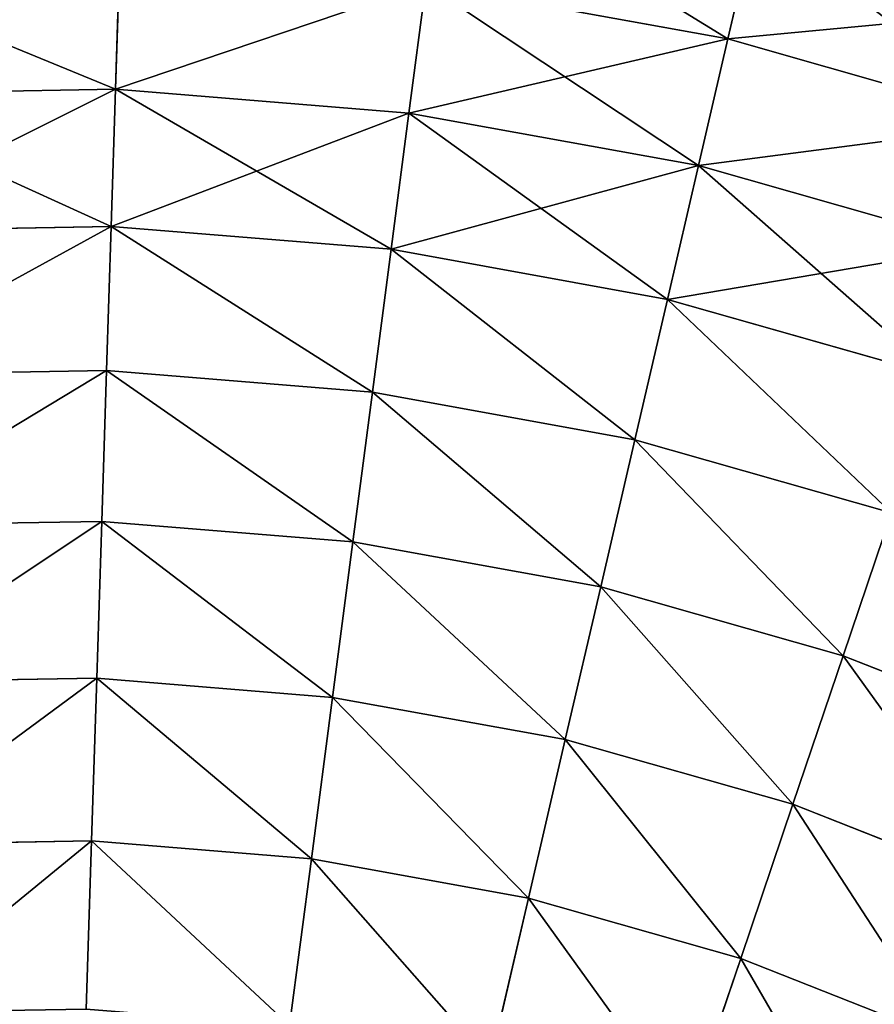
# Model space of a CAD drawing. Extents: x 5 to 965, y 4 to 104.
# Tile 127 of 256: x 55 to 66, y 79 to 91. Entities that reach past the tile are written whole.
import ezdxf

# ---------------------------------------------------------------- set-up
doc = ezdxf.new("R2010")
doc.units = 0
doc.layers.get('0').update_dxf_attribs({"color": 13, "linetype": 'CONTINUOUS'})

# ---------------------------------------------------------------- blocks, each defined once
blk = doc.blocks.new('COMPONENT_4')
for p, q in [((58.717, 87.609, 18.22), (59.059, 89.082, 20.155)), ((59.059, 89.082, 79.725), (58.717, 87.609, 81.659)), ((51.156, 86.988, 16.362), (51.207, 88.592, 18.22)), ((51.207, 88.592, 81.659), (51.156, 86.988, 83.518)), ((54.778, 86.694, 16.362), (54.986, 88.285, 18.22)), ((54.778, 86.694, 83.518), (54.986, 88.285, 81.659)), ((58.717, 87.609, 18.22), (54.986, 88.285, 18.22)), ((58.717, 87.609, 81.659), (54.986, 88.285, 81.659)), ((58.354, 86.046, 16.362), (58.717, 87.609, 18.22)), ((58.717, 87.609, 81.659), (58.354, 86.046, 83.518)), ((62.364, 86.571, 18.22), (58.717, 87.609, 18.22)), ((62.364, 86.571, 81.659), (58.717, 87.609, 81.659)), ((51.156, 86.988, 16.362), (47.522, 86.925, 16.362)), ((51.156, 86.988, 83.518), (47.522, 86.925, 83.518)), ((51.102, 85.294, 14.584), (51.156, 86.988, 16.362)), ((51.156, 86.988, 83.518), (51.102, 85.294, 85.295)), ((54.778, 86.694, 16.362), (51.156, 86.988, 16.362)), ((54.778, 86.694, 83.518), (51.156, 86.988, 83.518)), ((54.558, 85.014, 14.584), (54.778, 86.694, 16.362)), ((54.558, 85.014, 85.295), (54.778, 86.694, 83.518)), ((58.354, 86.046, 16.362), (54.778, 86.694, 16.362)), ((58.354, 86.046, 83.518), (54.778, 86.694, 83.518)), ((57.971, 84.396, 14.584), (58.354, 86.046, 16.362)), ((58.354, 86.046, 83.518), (57.971, 84.396, 85.295)), ((61.849, 85.051, 16.362), (58.354, 86.046, 16.362)), ((61.849, 85.051, 83.518), (58.354, 86.046, 83.518)), ((51.102, 85.294, 14.584), (47.635, 85.235, 14.584)), ((51.102, 85.294, 85.295), (47.635, 85.235, 85.295)), ((51.045, 83.516, 12.892), (51.102, 85.294, 14.584)), ((51.102, 85.294, 85.295), (51.045, 83.516, 86.987)), ((54.558, 85.014, 14.584), (51.102, 85.294, 14.584)), ((54.558, 85.014, 85.295), (51.102, 85.294, 85.295)), ((54.328, 83.249, 12.892), (54.558, 85.014, 14.584)), ((54.328, 83.249, 86.987), (54.558, 85.014, 85.295)), ((57.971, 84.396, 14.584), (54.558, 85.014, 14.584)), ((57.971, 84.396, 85.295), (54.558, 85.014, 85.295)), ((57.568, 82.662, 12.892), (57.971, 84.396, 14.584)), ((57.971, 84.396, 85.295), (57.568, 82.662, 86.987)), ((61.306, 83.446, 14.584), (57.971, 84.396, 14.584)), ((61.306, 83.446, 85.295), (57.971, 84.396, 85.295)), ((51.045, 83.516, 12.892), (47.752, 83.459, 12.892)), ((51.045, 83.516, 86.987), (47.752, 83.459, 86.987)), ((50.986, 81.656, 11.289), (51.045, 83.516, 12.892)), ((51.045, 83.516, 86.987), (50.986, 81.656, 88.59)), ((54.328, 83.249, 12.892), (51.045, 83.516, 12.892)), ((54.328, 83.249, 86.987), (51.045, 83.516, 86.987)), ((54.086, 81.404, 11.289), (54.328, 83.249, 12.892)), ((54.086, 81.404, 88.59), (54.328, 83.249, 86.987)), ((57.568, 82.662, 12.892), (54.328, 83.249, 12.892)), ((57.568, 82.662, 86.987), (54.328, 83.249, 86.987)), ((57.147, 80.85, 11.289), (57.568, 82.662, 12.892)), ((57.568, 82.662, 86.987), (57.147, 80.85, 88.59)), ((60.736, 81.761, 12.892), (57.568, 82.662, 12.892)), ((60.736, 81.761, 86.987), (57.568, 82.662, 86.987)), ((50.986, 81.656, 11.289), (47.876, 81.603, 11.289)), ((50.986, 81.656, 88.59), (47.876, 81.603, 88.59)), ((50.924, 79.72, 9.779), (50.986, 81.656, 11.289)), ((50.986, 81.656, 88.59), (50.924, 79.72, 90.1)), ((54.086, 81.404, 11.289), (50.986, 81.656, 11.289)), ((54.086, 81.404, 88.59), (50.986, 81.656, 88.59)), ((60.139, 79.998, 11.289), (60.736, 81.761, 12.892)), ((60.139, 79.998, 88.59), (60.736, 81.761, 86.987)), ((53.835, 79.484, 9.779), (54.086, 81.404, 11.289)), ((53.835, 79.484, 90.1), (54.086, 81.404, 88.59)), ((57.147, 80.85, 11.289), (54.086, 81.404, 11.289)), ((57.147, 80.85, 88.59), (54.086, 81.404, 88.59)), ((56.709, 78.963, 9.779), (57.147, 80.85, 11.289)), ((57.147, 80.85, 88.59), (56.709, 78.963, 90.1)), ((60.139, 79.998, 11.289), (57.147, 80.85, 11.289)), ((60.139, 79.998, 88.59), (57.147, 80.85, 88.59)), ((59.518, 78.164, 9.779), (60.139, 79.998, 11.289)), ((59.518, 78.164, 90.1), (60.139, 79.998, 88.59)), ((63.033, 78.857, 11.289), (60.139, 79.998, 11.289)), ((63.033, 78.857, 88.59), (60.139, 79.998, 88.59)), ((50.924, 79.72, 9.779), (48.004, 79.67, 9.779)), ((50.924, 79.72, 90.1), (48.004, 79.67, 90.1)), ((50.86, 77.712, 8.366), (50.924, 79.72, 9.779)), ((50.924, 79.72, 90.1), (50.86, 77.712, 91.513)), ((53.835, 79.484, 9.779), (50.924, 79.72, 9.779)), ((53.835, 79.484, 90.1), (50.924, 79.72, 90.1)), ((53.574, 77.492, 8.366), (53.835, 79.484, 9.779)), ((53.574, 77.492, 91.513), (53.835, 79.484, 90.1)), ((56.709, 78.963, 9.779), (53.835, 79.484, 9.779)), ((56.709, 78.963, 90.1), (53.835, 79.484, 90.1)), ((56.254, 77.006, 8.366), (56.709, 78.963, 9.779)), ((56.709, 78.963, 90.1), (56.254, 77.006, 91.513)), ((59.518, 78.164, 9.779), (56.709, 78.963, 9.779)), ((59.518, 78.164, 90.1), (56.709, 78.963, 90.1)), ((58.874, 76.261, 8.366), (59.518, 78.164, 9.779)), ((58.874, 76.261, 91.513), (59.518, 78.164, 90.1)), ((62.235, 77.092, 9.779), (59.518, 78.164, 9.779)), ((62.235, 77.092, 90.1), (59.518, 78.164, 90.1)), ((50.86, 77.712, 8.366), (48.137, 77.665, 8.366)), ((50.86, 77.712, 91.513), (48.137, 77.665, 91.513)), ((50.794, 75.637, 7.053), (50.86, 77.712, 8.366)), ((50.86, 77.712, 91.513), (50.794, 75.637, 92.826)), ((53.574, 77.492, 8.366), (50.86, 77.712, 8.366)), ((53.574, 77.492, 91.513), (50.86, 77.712, 91.513)), ((53.305, 75.433, 7.053), (53.574, 77.492, 8.366)), ((53.305, 75.433, 92.826), (53.574, 77.492, 91.513)), ((56.254, 77.006, 8.366), (53.574, 77.492, 8.366)), ((56.254, 77.006, 91.513), (53.574, 77.492, 91.513)), ((55.785, 74.984, 7.053), (56.254, 77.006, 8.366)), ((56.254, 77.006, 91.513), (55.785, 74.984, 92.826)), ((58.874, 76.261, 8.366), (56.254, 77.006, 8.366)), ((58.874, 76.261, 91.513), (56.254, 77.006, 91.513)), ((58.208, 74.294, 7.053), (58.874, 76.261, 8.366)), ((58.208, 74.294, 92.826), (58.874, 76.261, 91.513)), ((61.407, 75.262, 8.366), (58.874, 76.261, 8.366)), ((61.407, 75.262, 91.513), (58.874, 76.261, 91.513))]:
    blk.add_line(p, q)
mesh = blk.add_polyface()
corners = [(55.183, 89.784, 20.155), (58.717, 87.609, 18.22), (54.986, 88.285, 18.22), (59.059, 89.082, 20.155)]
mesh.append_faces([[corners[k] for k in face] for face in [(0, 1, 2), (1, 0, 3)]], dxfattribs={"vtx0": -1})
mesh = blk.add_polyface()
corners = [(54.986, 88.285, 81.659), (59.059, 89.082, 79.725), (55.183, 89.784, 79.725), (58.717, 87.609, 81.659)]
mesh.append_faces([[corners[k] for k in face] for face in [(0, 1, 2), (1, 0, 3)]], dxfattribs={"vtx0": -1})
mesh = blk.add_polyface()
corners = [(59.059, 89.082, 20.155), (62.364, 86.571, 18.22), (58.717, 87.609, 18.22), (62.849, 88.003, 20.155)]
mesh.append_faces([[corners[k] for k in face] for face in [(0, 1, 2), (1, 0, 3)]], dxfattribs={"vtx0": -1})
mesh = blk.add_polyface()
corners = [(58.717, 87.609, 81.659), (62.849, 88.003, 79.725), (59.059, 89.082, 79.725), (62.364, 86.571, 81.659)]
mesh.append_faces([[corners[k] for k in face] for face in [(0, 1, 2), (1, 0, 3)]], dxfattribs={"vtx0": -1})
mesh = blk.add_polyface()
corners = [(47.416, 88.527, 18.22), (51.156, 86.988, 16.362), (47.522, 86.925, 16.362), (51.207, 88.592, 18.22)]
mesh.append_faces([[corners[k] for k in face] for face in [(0, 1, 2), (1, 0, 3)]], dxfattribs={"vtx0": -1})
mesh = blk.add_polyface()
corners = [(47.522, 86.925, 83.518), (51.207, 88.592, 81.659), (47.416, 88.527, 81.659), (51.156, 86.988, 83.518)]
mesh.append_faces([[corners[k] for k in face] for face in [(0, 1, 2), (1, 0, 3)]], dxfattribs={"vtx0": -1})
mesh = blk.add_polyface()
corners = [(51.156, 86.988, 16.362), (54.986, 88.285, 18.22), (54.778, 86.694, 16.362), (51.207, 88.592, 18.22)]
mesh.append_faces([[corners[k] for k in face] for face in [(0, 1, 2), (1, 0, 3)]], dxfattribs={"vtx0": -1})
mesh = blk.add_polyface()
corners = [(51.156, 86.988, 83.518), (54.986, 88.285, 81.659), (51.207, 88.592, 81.659), (54.778, 86.694, 83.518)]
mesh.append_faces([[corners[k] for k in face] for face in [(0, 1, 2), (1, 0, 3)]], dxfattribs={"vtx0": -1})
mesh = blk.add_polyface()
corners = [(54.986, 88.285, 18.22), (58.354, 86.046, 16.362), (54.778, 86.694, 16.362), (58.717, 87.609, 18.22)]
mesh.append_faces([[corners[k] for k in face] for face in [(0, 1, 2), (1, 0, 3)]], dxfattribs={"vtx0": -1})
mesh = blk.add_polyface()
corners = [(54.778, 86.694, 83.518), (58.717, 87.609, 81.659), (54.986, 88.285, 81.659), (58.354, 86.046, 83.518)]
mesh.append_faces([[corners[k] for k in face] for face in [(0, 1, 2), (1, 0, 3)]], dxfattribs={"vtx0": -1})
mesh = blk.add_polyface()
corners = [(58.354, 86.046, 16.362), (62.364, 86.571, 18.22), (61.849, 85.051, 16.362), (58.717, 87.609, 18.22)]
mesh.append_faces([[corners[k] for k in face] for face in [(0, 1, 2), (1, 0, 3)]], dxfattribs={"vtx0": -1})
mesh = blk.add_polyface()
corners = [(58.354, 86.046, 83.518), (62.364, 86.571, 81.659), (58.717, 87.609, 81.659), (61.849, 85.051, 83.518)]
mesh.append_faces([[corners[k] for k in face] for face in [(0, 1, 2), (1, 0, 3)]], dxfattribs={"vtx0": -1})
mesh = blk.add_polyface()
corners = [(47.522, 86.925, 16.362), (51.102, 85.294, 14.584), (47.635, 85.235, 14.584), (51.156, 86.988, 16.362)]
mesh.append_faces([[corners[k] for k in face] for face in [(0, 1, 2), (1, 0, 3)]], dxfattribs={"vtx0": -1})
mesh = blk.add_polyface()
corners = [(47.635, 85.235, 85.295), (51.156, 86.988, 83.518), (47.522, 86.925, 83.518), (51.102, 85.294, 85.295)]
mesh.append_faces([[corners[k] for k in face] for face in [(0, 1, 2), (1, 0, 3)]], dxfattribs={"vtx0": -1})
mesh = blk.add_polyface()
corners = [(51.156, 86.988, 16.362), (54.558, 85.014, 14.584), (51.102, 85.294, 14.584), (54.778, 86.694, 16.362)]
mesh.append_faces([[corners[k] for k in face] for face in [(0, 1, 2), (1, 0, 3)]], dxfattribs={"vtx0": -1})
mesh = blk.add_polyface()
corners = [(51.102, 85.294, 85.295), (54.778, 86.694, 83.518), (51.156, 86.988, 83.518), (54.558, 85.014, 85.295)]
mesh.append_faces([[corners[k] for k in face] for face in [(0, 1, 2), (1, 0, 3)]], dxfattribs={"vtx0": -1})
mesh = blk.add_polyface()
corners = [(54.778, 86.694, 16.362), (57.971, 84.396, 14.584), (54.558, 85.014, 14.584), (58.354, 86.046, 16.362)]
mesh.append_faces([[corners[k] for k in face] for face in [(0, 1, 2), (1, 0, 3)]], dxfattribs={"vtx0": -1})
mesh = blk.add_polyface()
corners = [(54.558, 85.014, 85.295), (58.354, 86.046, 83.518), (54.778, 86.694, 83.518), (57.971, 84.396, 85.295)]
mesh.append_faces([[corners[k] for k in face] for face in [(0, 1, 2), (1, 0, 3)]], dxfattribs={"vtx0": -1})
mesh = blk.add_polyface()
corners = [(58.354, 86.046, 16.362), (61.306, 83.446, 14.584), (57.971, 84.396, 14.584), (61.849, 85.051, 16.362)]
mesh.append_faces([[corners[k] for k in face] for face in [(0, 1, 2), (1, 0, 3)]], dxfattribs={"vtx0": -1})
mesh = blk.add_polyface()
corners = [(57.971, 84.396, 85.295), (61.849, 85.051, 83.518), (58.354, 86.046, 83.518), (61.306, 83.446, 85.295)]
mesh.append_faces([[corners[k] for k in face] for face in [(0, 1, 2), (1, 0, 3)]], dxfattribs={"vtx0": -1})
mesh = blk.add_polyface()
corners = [(51.102, 85.294, 14.584), (47.752, 83.459, 12.892), (47.635, 85.235, 14.584), (51.045, 83.516, 12.892)]
mesh.append_faces([[corners[k] for k in face] for face in [(0, 1, 2), (1, 0, 3)]], dxfattribs={"vtx0": -1})
mesh = blk.add_polyface()
corners = [(47.752, 83.459, 86.987), (51.102, 85.294, 85.295), (47.635, 85.235, 85.295), (51.045, 83.516, 86.987)]
mesh.append_faces([[corners[k] for k in face] for face in [(0, 1, 2), (1, 0, 3)]], dxfattribs={"vtx0": -1})
mesh = blk.add_polyface()
corners = [(51.102, 85.294, 14.584), (54.328, 83.249, 12.892), (51.045, 83.516, 12.892), (54.558, 85.014, 14.584)]
mesh.append_faces([[corners[k] for k in face] for face in [(0, 1, 2), (1, 0, 3)]], dxfattribs={"vtx0": -1})
mesh = blk.add_polyface()
corners = [(54.328, 83.249, 86.987), (51.102, 85.294, 85.295), (51.045, 83.516, 86.987), (54.558, 85.014, 85.295)]
mesh.append_faces([[corners[k] for k in face] for face in [(0, 1, 2), (1, 0, 3)]], dxfattribs={"vtx0": -1})
mesh = blk.add_polyface()
corners = [(54.558, 85.014, 14.584), (57.568, 82.662, 12.892), (54.328, 83.249, 12.892), (57.971, 84.396, 14.584)]
mesh.append_faces([[corners[k] for k in face] for face in [(0, 1, 2), (1, 0, 3)]], dxfattribs={"vtx0": -1})
mesh = blk.add_polyface()
corners = [(57.568, 82.662, 86.987), (54.558, 85.014, 85.295), (54.328, 83.249, 86.987), (57.971, 84.396, 85.295)]
mesh.append_faces([[corners[k] for k in face] for face in [(0, 1, 2), (1, 0, 3)]], dxfattribs={"vtx0": -1})
mesh = blk.add_polyface()
corners = [(57.971, 84.396, 14.584), (60.736, 81.761, 12.892), (57.568, 82.662, 12.892), (61.306, 83.446, 14.584)]
mesh.append_faces([[corners[k] for k in face] for face in [(0, 1, 2), (1, 0, 3)]], dxfattribs={"vtx0": -1})
mesh = blk.add_polyface()
corners = [(60.736, 81.761, 86.987), (57.971, 84.396, 85.295), (57.568, 82.662, 86.987), (61.306, 83.446, 85.295)]
mesh.append_faces([[corners[k] for k in face] for face in [(0, 1, 2), (1, 0, 3)]], dxfattribs={"vtx0": -1})
mesh = blk.add_polyface()
corners = [(51.045, 83.516, 12.892), (47.876, 81.603, 11.289), (47.752, 83.459, 12.892), (50.986, 81.656, 11.289)]
mesh.append_faces([[corners[k] for k in face] for face in [(0, 1, 2), (1, 0, 3)]], dxfattribs={"vtx0": -1})
mesh = blk.add_polyface()
corners = [(47.876, 81.603, 88.59), (51.045, 83.516, 86.987), (47.752, 83.459, 86.987), (50.986, 81.656, 88.59)]
mesh.append_faces([[corners[k] for k in face] for face in [(0, 1, 2), (1, 0, 3)]], dxfattribs={"vtx0": -1})
mesh = blk.add_polyface()
corners = [(51.045, 83.516, 12.892), (54.086, 81.404, 11.289), (50.986, 81.656, 11.289), (54.328, 83.249, 12.892)]
mesh.append_faces([[corners[k] for k in face] for face in [(0, 1, 2), (1, 0, 3)]], dxfattribs={"vtx0": -1})
mesh = blk.add_polyface()
corners = [(54.086, 81.404, 88.59), (51.045, 83.516, 86.987), (50.986, 81.656, 88.59), (54.328, 83.249, 86.987)]
mesh.append_faces([[corners[k] for k in face] for face in [(0, 1, 2), (1, 0, 3)]], dxfattribs={"vtx0": -1})
mesh = blk.add_polyface()
corners = [(54.328, 83.249, 12.892), (57.147, 80.85, 11.289), (54.086, 81.404, 11.289), (57.568, 82.662, 12.892)]
mesh.append_faces([[corners[k] for k in face] for face in [(0, 1, 2), (1, 0, 3)]], dxfattribs={"vtx0": -1})
mesh = blk.add_polyface()
corners = [(57.147, 80.85, 88.59), (54.328, 83.249, 86.987), (54.086, 81.404, 88.59), (57.568, 82.662, 86.987)]
mesh.append_faces([[corners[k] for k in face] for face in [(0, 1, 2), (1, 0, 3)]], dxfattribs={"vtx0": -1})
mesh = blk.add_polyface()
corners = [(57.568, 82.662, 12.892), (60.139, 79.998, 11.289), (57.147, 80.85, 11.289), (60.736, 81.761, 12.892)]
mesh.append_faces([[corners[k] for k in face] for face in [(0, 1, 2), (1, 0, 3)]], dxfattribs={"vtx0": -1})
mesh = blk.add_polyface()
corners = [(60.139, 79.998, 88.59), (57.568, 82.662, 86.987), (57.147, 80.85, 88.59), (60.736, 81.761, 86.987)]
mesh.append_faces([[corners[k] for k in face] for face in [(0, 1, 2), (1, 0, 3)]], dxfattribs={"vtx0": -1})
mesh = blk.add_polyface()
corners = [(50.986, 81.656, 11.289), (48.004, 79.67, 9.779), (47.876, 81.603, 11.289), (50.924, 79.72, 9.779)]
mesh.append_faces([[corners[k] for k in face] for face in [(0, 1, 2), (1, 0, 3)]], dxfattribs={"vtx0": -1})
mesh = blk.add_polyface()
corners = [(48.004, 79.67, 90.1), (50.986, 81.656, 88.59), (47.876, 81.603, 88.59), (50.924, 79.72, 90.1)]
mesh.append_faces([[corners[k] for k in face] for face in [(0, 1, 2), (1, 0, 3)]], dxfattribs={"vtx0": -1})
mesh = blk.add_polyface()
corners = [(50.986, 81.656, 11.289), (53.835, 79.484, 9.779), (50.924, 79.72, 9.779), (54.086, 81.404, 11.289)]
mesh.append_faces([[corners[k] for k in face] for face in [(0, 1, 2), (1, 0, 3)]], dxfattribs={"vtx0": -1})
mesh = blk.add_polyface()
corners = [(53.835, 79.484, 90.1), (50.986, 81.656, 88.59), (50.924, 79.72, 90.1), (54.086, 81.404, 88.59)]
mesh.append_faces([[corners[k] for k in face] for face in [(0, 1, 2), (1, 0, 3)]], dxfattribs={"vtx0": -1})
mesh = blk.add_polyface()
corners = [(60.736, 81.761, 12.892), (63.033, 78.857, 11.289), (60.139, 79.998, 11.289), (63.799, 80.553, 12.892)]
mesh.append_faces([[corners[k] for k in face] for face in [(0, 1, 2), (1, 0, 3)]], dxfattribs={"vtx0": -1})
mesh = blk.add_polyface()
corners = [(63.033, 78.857, 88.59), (60.736, 81.761, 86.987), (60.139, 79.998, 88.59), (63.799, 80.553, 86.987)]
mesh.append_faces([[corners[k] for k in face] for face in [(0, 1, 2), (1, 0, 3)]], dxfattribs={"vtx0": -1})
mesh = blk.add_polyface()
corners = [(54.086, 81.404, 11.289), (56.709, 78.963, 9.779), (53.835, 79.484, 9.779), (57.147, 80.85, 11.289)]
mesh.append_faces([[corners[k] for k in face] for face in [(0, 1, 2), (1, 0, 3)]], dxfattribs={"vtx0": -1})
mesh = blk.add_polyface()
corners = [(56.709, 78.963, 90.1), (54.086, 81.404, 88.59), (53.835, 79.484, 90.1), (57.147, 80.85, 88.59)]
mesh.append_faces([[corners[k] for k in face] for face in [(0, 1, 2), (1, 0, 3)]], dxfattribs={"vtx0": -1})
mesh = blk.add_polyface()
corners = [(57.147, 80.85, 11.289), (59.518, 78.164, 9.779), (56.709, 78.963, 9.779), (60.139, 79.998, 11.289)]
mesh.append_faces([[corners[k] for k in face] for face in [(0, 1, 2), (1, 0, 3)]], dxfattribs={"vtx0": -1})
mesh = blk.add_polyface()
corners = [(59.518, 78.164, 90.1), (57.147, 80.85, 88.59), (56.709, 78.963, 90.1), (60.139, 79.998, 88.59)]
mesh.append_faces([[corners[k] for k in face] for face in [(0, 1, 2), (1, 0, 3)]], dxfattribs={"vtx0": -1})
mesh = blk.add_polyface()
corners = [(60.139, 79.998, 11.289), (62.235, 77.092, 9.779), (59.518, 78.164, 9.779), (63.033, 78.857, 11.289)]
mesh.append_faces([[corners[k] for k in face] for face in [(0, 1, 2), (1, 0, 3)]], dxfattribs={"vtx0": -1})
mesh = blk.add_polyface()
corners = [(62.235, 77.092, 90.1), (60.139, 79.998, 88.59), (59.518, 78.164, 90.1), (63.033, 78.857, 88.59)]
mesh.append_faces([[corners[k] for k in face] for face in [(0, 1, 2), (1, 0, 3)]], dxfattribs={"vtx0": -1})
mesh = blk.add_polyface()
corners = [(50.924, 79.72, 9.779), (48.137, 77.665, 8.366), (48.004, 79.67, 9.779), (50.86, 77.712, 8.366)]
mesh.append_faces([[corners[k] for k in face] for face in [(0, 1, 2), (1, 0, 3)]], dxfattribs={"vtx0": -1})
mesh = blk.add_polyface()
corners = [(48.137, 77.665, 91.513), (50.924, 79.72, 90.1), (48.004, 79.67, 90.1), (50.86, 77.712, 91.513)]
mesh.append_faces([[corners[k] for k in face] for face in [(0, 1, 2), (1, 0, 3)]], dxfattribs={"vtx0": -1})
mesh = blk.add_polyface()
corners = [(50.924, 79.72, 9.779), (53.574, 77.492, 8.366), (50.86, 77.712, 8.366), (53.835, 79.484, 9.779)]
mesh.append_faces([[corners[k] for k in face] for face in [(0, 1, 2), (1, 0, 3)]], dxfattribs={"vtx0": -1})
mesh = blk.add_polyface()
corners = [(53.574, 77.492, 91.513), (50.924, 79.72, 90.1), (50.86, 77.712, 91.513), (53.835, 79.484, 90.1)]
mesh.append_faces([[corners[k] for k in face] for face in [(0, 1, 2), (1, 0, 3)]], dxfattribs={"vtx0": -1})
mesh = blk.add_polyface()
corners = [(53.835, 79.484, 9.779), (56.254, 77.006, 8.366), (53.574, 77.492, 8.366), (56.709, 78.963, 9.779)]
mesh.append_faces([[corners[k] for k in face] for face in [(0, 1, 2), (1, 0, 3)]], dxfattribs={"vtx0": -1})
mesh = blk.add_polyface()
corners = [(56.254, 77.006, 91.513), (53.835, 79.484, 90.1), (53.574, 77.492, 91.513), (56.709, 78.963, 90.1)]
mesh.append_faces([[corners[k] for k in face] for face in [(0, 1, 2), (1, 0, 3)]], dxfattribs={"vtx0": -1})
mesh = blk.add_polyface()
corners = [(56.709, 78.963, 9.779), (58.874, 76.261, 8.366), (56.254, 77.006, 8.366), (59.518, 78.164, 9.779)]
mesh.append_faces([[corners[k] for k in face] for face in [(0, 1, 2), (1, 0, 3)]], dxfattribs={"vtx0": -1})
mesh = blk.add_polyface()
corners = [(58.874, 76.261, 91.513), (56.709, 78.963, 90.1), (56.254, 77.006, 91.513), (59.518, 78.164, 90.1)]
mesh.append_faces([[corners[k] for k in face] for face in [(0, 1, 2), (1, 0, 3)]], dxfattribs={"vtx0": -1})
mesh = blk.add_polyface()
corners = [(59.518, 78.164, 9.779), (61.407, 75.262, 8.366), (58.874, 76.261, 8.366), (62.235, 77.092, 9.779)]
mesh.append_faces([[corners[k] for k in face] for face in [(0, 1, 2), (1, 0, 3)]], dxfattribs={"vtx0": -1})
mesh = blk.add_polyface()
corners = [(61.407, 75.262, 91.513), (59.518, 78.164, 90.1), (58.874, 76.261, 91.513), (62.235, 77.092, 90.1)]
mesh.append_faces([[corners[k] for k in face] for face in [(0, 1, 2), (1, 0, 3)]], dxfattribs={"vtx0": -1})
mesh = blk.add_polyface()
corners = [(50.86, 77.712, 8.366), (48.274, 75.594, 7.053), (48.137, 77.665, 8.366), (50.794, 75.637, 7.053)]
mesh.append_faces([[corners[k] for k in face] for face in [(0, 1, 2), (1, 0, 3)]], dxfattribs={"vtx0": -1})
mesh = blk.add_polyface()
corners = [(48.274, 75.594, 92.826), (50.86, 77.712, 91.513), (48.137, 77.665, 91.513), (50.794, 75.637, 92.826)]
mesh.append_faces([[corners[k] for k in face] for face in [(0, 1, 2), (1, 0, 3)]], dxfattribs={"vtx0": -1})
mesh = blk.add_polyface()
corners = [(50.86, 77.712, 8.366), (53.305, 75.433, 7.053), (50.794, 75.637, 7.053), (53.574, 77.492, 8.366)]
mesh.append_faces([[corners[k] for k in face] for face in [(0, 1, 2), (1, 0, 3)]], dxfattribs={"vtx0": -1})
mesh = blk.add_polyface()
corners = [(53.305, 75.433, 92.826), (50.86, 77.712, 91.513), (50.794, 75.637, 92.826), (53.574, 77.492, 91.513)]
mesh.append_faces([[corners[k] for k in face] for face in [(0, 1, 2), (1, 0, 3)]], dxfattribs={"vtx0": -1})
mesh = blk.add_polyface()
corners = [(53.574, 77.492, 8.366), (55.785, 74.984, 7.053), (53.305, 75.433, 7.053), (56.254, 77.006, 8.366)]
mesh.append_faces([[corners[k] for k in face] for face in [(0, 1, 2), (1, 0, 3)]], dxfattribs={"vtx0": -1})
mesh = blk.add_polyface()
corners = [(55.785, 74.984, 92.826), (53.574, 77.492, 91.513), (53.305, 75.433, 92.826), (56.254, 77.006, 91.513)]
mesh.append_faces([[corners[k] for k in face] for face in [(0, 1, 2), (1, 0, 3)]], dxfattribs={"vtx0": -1})
mesh = blk.add_polyface()
corners = [(56.254, 77.006, 8.366), (58.208, 74.294, 7.053), (55.785, 74.984, 7.053), (58.874, 76.261, 8.366)]
mesh.append_faces([[corners[k] for k in face] for face in [(0, 1, 2), (1, 0, 3)]], dxfattribs={"vtx0": -1})
mesh = blk.add_polyface()
corners = [(58.208, 74.294, 92.826), (56.254, 77.006, 91.513), (55.785, 74.984, 92.826), (58.874, 76.261, 91.513)]
mesh.append_faces([[corners[k] for k in face] for face in [(0, 1, 2), (1, 0, 3)]], dxfattribs={"vtx0": -1})
mesh = blk.add_polyface()
corners = [(58.874, 76.261, 8.366), (60.552, 73.37, 7.053), (58.208, 74.294, 7.053), (61.407, 75.262, 8.366)]
mesh.append_faces([[corners[k] for k in face] for face in [(0, 1, 2), (1, 0, 3)]], dxfattribs={"vtx0": -1})
mesh = blk.add_polyface()
corners = [(60.552, 73.37, 92.826), (58.874, 76.261, 91.513), (58.208, 74.294, 92.826), (61.407, 75.262, 91.513)]
mesh.append_faces([[corners[k] for k in face] for face in [(0, 1, 2), (1, 0, 3)]], dxfattribs={"vtx0": -1})
blk = doc.blocks.new('COMPONENT_5')
blk.add_blockref('COMPONENT_4', (0, 0))
blk = doc.blocks.new('GROUP_9')
blk.add_blockref('COMPONENT_5', (-80, 0))
blk = doc.blocks.new('GROUP_14')
blk.add_blockref('GROUP_9', (79.918, 0))

msp = doc.modelspace()

# ---------------------------------------------------------------- block references
msp.add_blockref('GROUP_14', (5.361, 3.573, 2.908))

doc.saveas('drawing.dxf')
